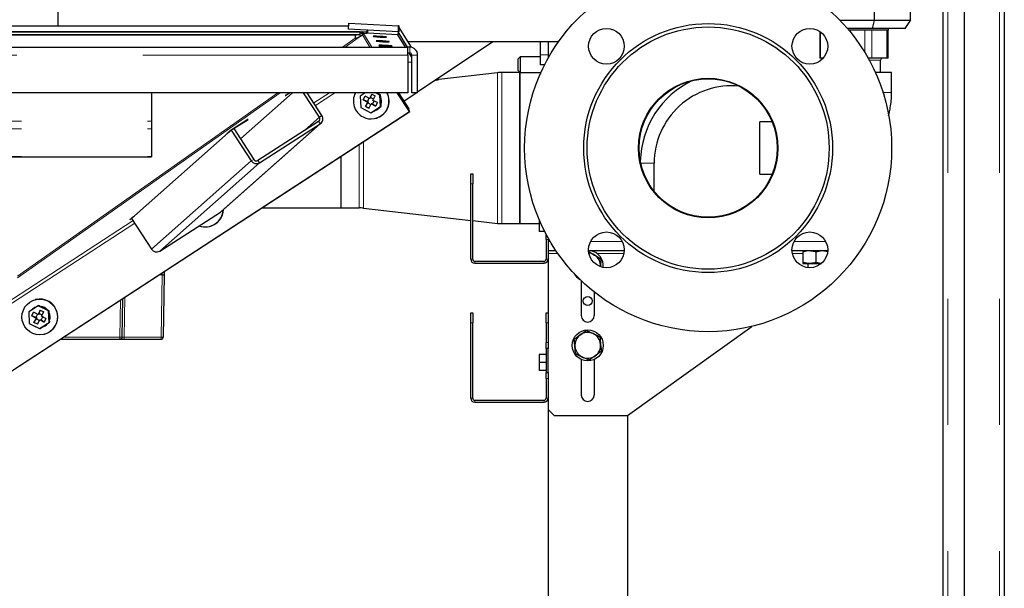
# Model space of a CAD drawing. Header units: millimetres. Extents: x 29 to 247, y 73 to 156.
# Tile 31 of 74: x 118.84 to 128.77, y 78.49 to 84.22. Entities that reach past the tile are written whole.
import ezdxf

# ---------------------------------------------------------------- set-up
doc = ezdxf.new("R2010")
doc.units = ezdxf.units.MM
doc.linetypes.add('PHANTOM', pattern=[12.7, 6.35, -1.27, 1.27, -1.27, 1.27, -1.27])

msp = doc.modelspace()

# ---------------------------------------------------------------- linework, layer by layer
at = {"color": 8, "linetype": 'PHANTOM', "lineweight": 18}
for p, q in [((128.2019, 101.729), (128.2019, 76.6273)), ((128.7219, 101.729), (128.7219, 76.6273)), ((122.2997, 84.0671), (122.2834, 84.0923)), ((122.3551, 84.1153), (122.3535, 84.0853)), ((126.919, 83.8341), (126.919, 84.0976)), ((127.3641, 83.8934), (127.3641, 84.1141)), ((127.4363, 83.8341), (127.4363, 84.1141)), ((127.5867, 83.8341), (127.5867, 84.1141)), ((122.2271, 84.0658), (107.9168, 84.0658)), ((122.1001, 83.9454), (122.2271, 84.0348)), ((122.1252, 83.9454), (122.2794, 84.054)), ((122.2997, 84.0671), (122.3756, 83.9454)), ((122.3121, 84.0808), (122.3965, 83.9454)), ((122.7769, 83.8854), (122.7769, 83.9454)), ((107.3869, 83.8654), (122.7569, 83.8654)), ((122.7969, 83.8654), (122.8569, 83.8654)), ((124.1719, 83.8682), (124.0919, 83.8682)), ((127.5249, 83.8141), (127.41, 83.8141)), ((123.7059, 82.1671), (123.7059, 83.6891)), ((123.6609, 82.1696), (123.6609, 83.6865)), ((118.8219, 81.638), (121.4466, 83.4854)), ((118.8219, 81.6204), (121.4717, 83.4854)), ((121.9667, 83.4854), (121.8092, 83.3829)), ((122.0231, 83.4854), (121.826, 83.3571)), ((109.9719, 83.1999), (120.1719, 83.1999)), ((121.7208, 83.1095), (121.8673, 83.239)), ((121.875, 83.1727), (121.8587, 83.1979)), ((121.8673, 83.239), (121.8921, 83.2549)), ((109.9719, 83.1218), (120.1719, 83.1218)), ((120.8695, 82.2838), (121.875, 83.1727)), ((122.2659, 82.3251), (122.2659, 82.9626)), ((122.311, 82.3225), (122.311, 82.992)), ((109.9719, 82.8446), (120.1719, 82.8446)), ((120.1739, 81.9093), (121.1795, 82.7982)), ((121.1795, 82.7982), (121.2044, 82.8141)), ((121.2455, 82.8049), (121.2618, 82.7797)), ((120.2563, 81.8908), (121.2618, 82.7797)), ((125.1059, 82.7754), (125.1719, 82.7754)), ((125.1719, 82.7754), (125.2419, 82.7754)), ((123.4119, 82.5681), (123.3919, 82.5681)), ((119.9874, 82.1972), (115.3914, 79.2058)), ((120.0042, 82.1713), (115.4102, 79.1812)), ((124.1719, 82.0081), (124.1519, 82.0081)), ((124.1719, 81.9854), (124.1941, 81.9854)), ((124.6007, 81.9854), (124.9206, 81.9854)), ((126.6513, 81.9854), (126.9712, 81.9854)), ((123.4119, 81.8081), (123.3919, 81.8081)), ((124.1519, 81.8081), (124.1719, 81.8081)), ((124.1719, 81.8654), (124.2716, 81.8654)), ((124.6671, 81.8654), (124.9367, 81.8654)), ((126.6352, 81.8654), (126.7419, 81.8654)), ((123.4319, 81.7682), (123.4319, 81.7882)), ((124.1319, 81.7682), (124.1319, 81.7882)), ((120.282, 81.6521), (120.2709, 81.0217)), ((120.2816, 81.6711), (120.282, 81.6521)), ((119.8756, 81.0217), (119.8823, 81.4112)), ((119.8857, 81.4134), (119.8789, 81.0217)), ((119.8989, 81.0217), (119.9059, 81.4266)), ((119.8556, 81.0217), (119.8621, 81.398)), ((123.4119, 81.1682), (123.3919, 81.1682)), ((124.1719, 81.1682), (124.1519, 81.1682)), ((119.2839, 81.0217), (119.8556, 81.0217)), ((119.8556, 81.0021), (119.8556, 81.0217)), ((119.8789, 81.0217), (119.8756, 81.0217)), ((120.2709, 81.0217), (119.8989, 81.0217)), ((120.2709, 81.0217), (120.2709, 81.0021)), ((124.1519, 80.9682), (124.1719, 80.9682)), ((124.1719, 80.6082), (124.1519, 80.6082)), ((123.4119, 80.4082), (123.3919, 80.4082)), ((123.4319, 80.3681), (123.4319, 80.3882)), ((124.1319, 80.3681), (124.1319, 80.3882)), ((124.1519, 80.4082), (124.1719, 80.4082))]:
    msp.add_line(p, q, dxfattribs=at)
at = {"color": 7, "linetype": 'Continuous', "lineweight": 25}
for p, q in [((128.3719, 76.6273), (128.3719, 101.729)), ((128.7719, 101.7181), (128.7719, 76.6382)), ((128.1519, 101.3482), (128.1519, 77.0065)), ((119.2319, 84.158), (119.2319, 84.6454)), ((127.4626, 84.2141), (127.4626, 84.5941)), ((127.8261, 84.2141), (127.8261, 84.5941)), ((122.1598, 84.1249), (122.163, 84.1848)), ((122.163, 84.1848), (122.6622, 84.1582)), ((127.4626, 84.2141), (127.1159, 84.2141)), ((127.4435, 84.1341), (127.4626, 84.2141)), ((127.8261, 84.2141), (127.4626, 84.2141)), ((127.7735, 84.1341), (127.8261, 84.2141)), ((107.8036, 84.098), (122.3403, 84.098)), ((122.2759, 84.098), (107.8679, 84.098)), ((107.9823, 84.158), (122.1616, 84.158)), ((122.3428, 84.1152), (122.1598, 84.1249)), ((122.16, 84.1247), (122.1598, 84.1249)), ((122.2759, 84.068), (122.2759, 84.098)), ((122.2759, 84.0875), (122.2834, 84.0923)), ((122.3052, 84.0727), (122.2958, 84.1012)), ((122.3121, 84.0808), (122.313, 84.098)), ((122.3121, 84.0808), (122.345, 84.0858)), ((122.3413, 84.115), (122.3466, 84.1158)), ((122.345, 84.0858), (122.3466, 84.1158)), ((122.3535, 84.0853), (122.345, 84.0858)), ((122.3551, 84.1153), (122.3466, 84.1158)), ((122.6574, 84.0683), (122.3535, 84.0853)), ((122.659, 84.0983), (122.3551, 84.1153)), ((122.659, 84.0983), (122.6574, 84.0683)), ((122.6622, 84.1582), (122.659, 84.0983)), ((122.7544, 83.9454), (122.659, 84.0983)), ((122.6593, 84.098), (122.6719, 84.098)), ((122.6625, 84.1578), (122.6622, 84.1582)), ((122.6624, 84.158), (122.6719, 84.158)), ((122.6719, 84.098), (122.6719, 84.158)), ((122.7964, 83.943), (122.6719, 84.1426)), ((126.9112, 84.1031), (126.9112, 83.8341)), ((127.4435, 84.1341), (127.1888, 84.1341)), ((127.6059, 84.1141), (127.2058, 84.1141)), ((127.7735, 84.1341), (127.4435, 84.1341)), ((127.6007, 83.8341), (127.6007, 84.1141)), ((127.6059, 84.1141), (127.6059, 84.1341)), ((122.2759, 84.068), (107.8679, 84.068)), ((122.2271, 84.068), (122.2271, 84.0658)), ((122.2271, 84.0626), (122.2388, 84.068)), ((122.2271, 84.0658), (122.2271, 84.0348)), ((122.2704, 84.068), (122.2794, 84.054)), ((122.2794, 84.054), (122.2997, 84.0671)), ((122.3052, 84.0727), (122.3121, 84.0808)), ((122.3099, 84.0738), (122.3052, 84.0727)), ((122.3113, 84.0716), (122.3099, 84.0738)), ((122.4099, 84.0551), (122.4126, 84.0508)), ((122.4128, 84.0554), (122.4126, 84.0508)), ((122.4385, 84.0093), (122.4412, 84.0049)), ((122.4414, 84.0096), (122.4412, 84.0049)), ((122.5424, 84.0438), (122.5397, 84.0482)), ((122.571, 83.998), (122.5683, 84.0023)), ((122.7341, 83.9454), (122.6574, 84.0683)), ((124.2719, 83.9985), (122.7619, 83.9985)), ((123.6148, 83.9985), (122.8569, 83.491)), ((124.0919, 83.9985), (124.0919, 83.8682)), ((124.1719, 83.9985), (124.1719, 83.8322)), ((124.2897, 84.0161), (124.2719, 83.9985)), ((107.3869, 83.9454), (122.7569, 83.9454)), ((122.4671, 83.9634), (122.4698, 83.9591)), ((122.47, 83.9637), (122.4698, 83.9591)), ((122.5996, 83.9522), (122.5969, 83.9565)), ((122.7569, 83.8654), (122.7569, 83.9454)), ((122.7769, 83.9454), (122.7569, 83.9454)), ((122.7769, 83.8854), (122.7569, 83.8854)), ((122.7569, 83.8654), (122.7569, 83.4854)), ((122.7569, 83.7968), (122.7969, 83.7946)), ((122.7969, 83.8446), (122.7715, 83.8854)), ((122.7969, 83.4854), (122.7969, 83.8654)), ((122.8569, 83.4854), (122.8569, 83.8654)), ((123.8919, 83.8481), (123.8719, 83.8282)), ((123.8719, 83.7082), (123.8719, 83.8282)), ((124.0919, 83.8481), (123.8919, 83.8481)), ((123.8919, 83.8481), (123.8919, 83.6881)), ((124.0919, 83.8682), (124.0919, 83.7682)), ((126.919, 83.8341), (126.9112, 83.8341)), ((126.946, 83.8341), (126.919, 83.8341)), ((127.4363, 83.8341), (127.3989, 83.8341)), ((127.5867, 83.8341), (127.4363, 83.8341)), ((127.5249, 83.6881), (127.5249, 83.8141)), ((127.6007, 83.8341), (127.5867, 83.8341)), ((123.8859, 83.6891), (123.7059, 83.6891)), ((123.8719, 83.7082), (123.8919, 83.6881)), ((123.891, 83.6891), (123.8859, 83.6891)), ((123.8859, 82.1671), (123.8859, 83.6891)), ((123.8859, 83.6891), (123.8859, 82.9281)), ((123.8919, 83.6881), (124.0993, 83.6881)), ((124.1377, 83.7682), (124.0919, 83.7682)), ((127.6359, 83.6881), (127.4726, 83.6881)), ((127.6359, 83.4881), (127.6359, 83.6881)), ((123.6609, 83.6865), (123.0706, 83.6196)), ((122.7569, 83.4854), (107.3869, 83.4854)), ((120.1719, 83.4854), (120.1719, 83.1999)), ((121.0697, 83.0221), (121.5938, 83.4854)), ((121.5674, 83.4854), (121.5226, 83.4568)), ((121.5226, 83.4568), (121.5253, 83.4591)), ((121.5253, 83.4591), (121.5663, 83.4854)), ((121.8673, 83.239), (121.7076, 83.4854)), ((121.8921, 83.2549), (121.7428, 83.4854)), ((122.3282, 83.4854), (122.2772, 83.4523)), ((122.2772, 83.4523), (122.2834, 83.337)), ((122.3082, 83.414), (122.3263, 83.4496)), ((122.3082, 83.414), (122.353, 83.391)), ((122.3499, 83.3971), (122.3082, 83.414)), ((122.3711, 83.4267), (122.3263, 83.4496)), ((122.353, 83.391), (122.3302, 83.3462)), ((122.3662, 83.4292), (122.3499, 83.3971)), ((122.3499, 83.3971), (122.3588, 83.3925)), ((122.3588, 83.3925), (122.353, 83.391)), ((122.3588, 83.3925), (122.3542, 83.3836)), ((122.3939, 83.4715), (122.3711, 83.4267)), ((122.3768, 83.4281), (122.3711, 83.4267)), ((122.3813, 83.437), (122.3768, 83.4281)), ((122.3813, 83.437), (122.3939, 83.4715)), ((122.4129, 83.4209), (122.3813, 83.437)), ((122.3939, 83.4715), (122.4294, 83.4534)), ((122.4032, 83.3698), (122.4195, 83.4019)), ((122.4066, 83.4085), (122.4294, 83.4534)), ((122.4514, 83.3855), (122.4066, 83.4085)), ((122.4763, 83.4625), (122.4316, 83.4854)), ((122.46, 83.4759), (122.4414, 83.4854)), ((122.4828, 83.4642), (122.46, 83.4759)), ((122.4763, 83.4625), (122.4828, 83.4642)), ((122.4824, 83.3472), (122.4763, 83.4625)), ((122.4842, 83.4385), (122.4828, 83.4642)), ((122.4876, 83.3746), (122.4842, 83.4385)), ((122.7751, 83.295), (122.6519, 83.4854)), ((122.7775, 83.2956), (122.6547, 83.4854)), ((122.655, 83.4854), (122.7615, 83.321)), ((122.7714, 83.3235), (122.6665, 83.4854)), ((122.8486, 83.4854), (122.7216, 83.4004)), ((122.8569, 83.4854), (122.7969, 83.4854)), ((115.5648, 78.602), (122.7751, 83.295)), ((115.5673, 78.6026), (122.7775, 83.2956)), ((122.2834, 83.337), (122.3859, 83.2845)), ((122.3302, 83.3462), (122.3542, 83.3836)), ((122.3658, 83.328), (122.3302, 83.3462)), ((122.3542, 83.3836), (122.3858, 83.3675)), ((122.3658, 83.328), (122.3886, 83.3729)), ((122.3859, 83.2845), (122.4824, 83.3472)), ((122.3943, 83.3743), (122.3886, 83.3729)), ((122.3886, 83.3729), (122.4333, 83.3499)), ((122.3925, 83.2861), (122.414, 83.3001)), ((122.3943, 83.3743), (122.4032, 83.3698)), ((122.4333, 83.3499), (122.4032, 83.3698)), ((122.414, 83.3001), (122.4675, 83.3349)), ((122.414, 83.3001), (122.4141, 83.3002)), ((122.4514, 83.3855), (122.4333, 83.3499)), ((122.4675, 83.3349), (122.489, 83.3489)), ((122.4824, 83.3472), (122.489, 83.3489)), ((122.489, 83.3489), (122.4876, 83.3746)), ((122.7615, 83.321), (122.7612, 83.3208)), ((122.7615, 83.321), (122.7714, 83.3235)), ((122.7714, 83.3235), (122.763, 83.3181)), ((122.7775, 83.2956), (122.7751, 83.295)), ((120.1719, 83.1999), (120.1719, 83.1218)), ((120.9645, 83.1004), (121.1468, 83.2172)), ((121.1441, 83.2148), (120.9784, 83.1086)), ((121.1438, 83.2153), (121.1441, 83.2148)), ((121.1468, 83.2172), (121.1441, 83.2148)), ((121.2455, 82.8049), (121.8587, 83.1979)), ((122.3859, 83.2845), (122.3925, 83.2861)), ((122.4328, 83.2275), (122.4352, 83.2281)), ((126.4309, 83.1925), (126.3059, 83.1925)), ((126.3059, 82.6637), (126.3059, 83.1925)), ((119.9729, 82.2197), (120.9784, 83.1086)), ((120.1719, 83.1218), (120.1719, 82.8446)), ((120.8766, 82.2892), (121.8822, 83.1781)), ((120.935, 83.0743), (120.9645, 83.1004)), ((120.9784, 83.1086), (120.9516, 83.0849)), ((120.9781, 83.1091), (120.9784, 83.1086)), ((121.0033, 83.1246), (120.9784, 83.1086)), ((120.9784, 83.1086), (121.1795, 82.7982)), ((121.0033, 83.1246), (121.2044, 82.8141)), ((121.2618, 82.7797), (121.875, 83.1727)), ((120.9516, 83.0849), (120.935, 83.0743)), ((120.9499, 83.0875), (120.9516, 83.0849)), ((123.8859, 82.9281), (123.8859, 82.1671)), ((109.9719, 82.8402), (120.1719, 82.8402)), ((120.1719, 82.8446), (120.1719, 82.8402)), ((122.0859, 82.3251), (122.0859, 82.8455)), ((125.2419, 82.4923), (125.2419, 82.7754)), ((123.3919, 82.6681), (123.4119, 82.6681)), ((123.3919, 82.5681), (123.3919, 82.6681)), ((123.4119, 82.6681), (123.4119, 82.5681)), ((126.3059, 82.6637), (126.4309, 82.6637)), ((123.3919, 81.8081), (123.3919, 82.5681)), ((123.4119, 81.8081), (123.4119, 82.5681)), ((121.2864, 82.3251), (122.0859, 82.3251)), ((122.0859, 82.3251), (122.2659, 82.3251)), ((122.311, 82.3225), (123.3919, 82.2001)), ((119.9536, 82.2067), (119.9831, 82.2328)), ((119.9732, 82.2192), (119.9536, 82.2067)), ((119.9712, 82.2223), (119.9729, 82.2197)), ((119.9729, 82.2197), (120.1739, 81.9093)), ((119.9831, 82.2328), (119.9997, 82.2434)), ((120.2563, 81.8908), (120.8695, 82.2838)), ((120.8695, 82.2838), (120.8766, 82.2892)), ((124.0819, 82.2077), (124.0819, 82.1681)), ((120.7619, 82.14), (120.7644, 82.1406)), ((123.4119, 82.1978), (123.6609, 82.1696)), ((123.7059, 82.1671), (123.8859, 82.1671)), ((123.8859, 82.1671), (124.0819, 82.1671)), ((124.0992, 82.1681), (124.0819, 82.1681)), ((124.0819, 82.1681), (124.0819, 82.0882)), ((124.1376, 82.0882), (124.0819, 82.0882)), ((124.1519, 82.0081), (124.1519, 82.0606)), ((124.1519, 82.0081), (124.1519, 81.8081)), ((124.1719, 82.0239), (124.1719, 82.0081)), ((124.1719, 82.0081), (124.1719, 81.8081)), ((124.1719, 81.8954), (124.251, 81.8954)), ((124.1719, 81.8081), (124.1719, 81.2682)), ((124.5778, 81.8905), (124.6413, 81.8505)), ((124.5808, 81.8954), (124.9405, 81.8954)), ((124.7048, 81.8104), (124.7018, 81.7354)), ((126.6314, 81.8954), (126.9911, 81.8954)), ((126.7419, 81.8838), (126.7419, 81.777)), ((126.8719, 81.8838), (126.9369, 81.8954)), ((126.8719, 81.8838), (126.8719, 81.777)), ((123.4319, 81.7882), (124.1319, 81.7882)), ((123.4319, 81.7682), (124.1319, 81.7682)), ((124.7017, 81.7327), (124.7018, 81.7354)), ((126.7419, 81.777), (126.7419, 81.7654)), ((126.7419, 81.7654), (126.8069, 81.7654)), ((126.7919, 81.7654), (126.7919, 81.7238)), ((126.8069, 81.7654), (126.9276, 81.7654)), ((126.9256, 81.7667), (126.8719, 81.777)), ((120.282, 81.6521), (120.2524, 81.6521)), ((120.3019, 81.6521), (120.2909, 81.0217)), ((120.3014, 81.684), (120.3019, 81.6521)), ((124.5069, 81.5914), (124.5069, 81.2405)), ((124.6369, 81.4781), (124.6369, 81.2405)), ((119.0321, 81.3401), (118.9356, 81.2773)), ((119.0041, 81.4019), (119.0017, 81.4012)), ((119.0321, 81.3401), (119.0386, 81.3417)), ((119.1347, 81.2876), (119.0321, 81.3401)), ((119.0615, 81.33), (119.0386, 81.3417)), ((119.1184, 81.3009), (119.0615, 81.33)), ((118.9356, 81.2773), (118.9417, 81.162)), ((118.9666, 81.239), (118.9847, 81.2746)), ((118.9666, 81.239), (119.0114, 81.2161)), ((119.0083, 81.2221), (118.9666, 81.239)), ((119.0295, 81.2517), (118.9847, 81.2746)), ((119.0114, 81.2161), (118.9886, 81.1712)), ((118.9886, 81.1712), (119.0126, 81.2086)), ((119.0245, 81.2542), (119.0083, 81.2221)), ((119.0083, 81.2221), (119.0171, 81.2175)), ((119.0171, 81.2175), (119.0114, 81.2161)), ((119.0171, 81.2175), (119.0126, 81.2086)), ((119.0126, 81.2086), (119.0442, 81.1925)), ((119.0522, 81.2966), (119.0295, 81.2517)), ((119.0352, 81.2531), (119.0295, 81.2517)), ((119.0397, 81.262), (119.0352, 81.2531)), ((119.0397, 81.262), (119.0522, 81.2966)), ((119.0713, 81.2459), (119.0397, 81.262)), ((119.0522, 81.2966), (119.0878, 81.2784)), ((119.0616, 81.1948), (119.0778, 81.2269)), ((119.065, 81.2335), (119.0878, 81.2784)), ((119.1098, 81.2106), (119.065, 81.2335)), ((119.1098, 81.2106), (119.0917, 81.1749)), ((119.1412, 81.2892), (119.1184, 81.3009)), ((119.1347, 81.2876), (119.1412, 81.2892)), ((119.1408, 81.1723), (119.1347, 81.2876)), ((119.1426, 81.2636), (119.1412, 81.2892)), ((119.146, 81.1996), (119.1426, 81.2636)), ((123.3919, 81.2682), (123.4119, 81.2682)), ((123.3919, 81.1682), (123.3919, 81.2682)), ((123.4119, 81.2682), (123.4119, 81.1682)), ((124.1519, 81.2682), (124.1719, 81.2682)), ((124.1519, 81.1682), (124.1519, 81.2682)), ((124.1719, 81.2682), (124.1719, 81.1682)), ((118.9417, 81.162), (119.0443, 81.1095)), ((119.0242, 81.153), (118.9886, 81.1712)), ((119.0242, 81.153), (119.0469, 81.1979)), ((119.0443, 81.1095), (119.1408, 81.1723)), ((119.0443, 81.1095), (119.0509, 81.1112)), ((119.0527, 81.1993), (119.0469, 81.1979)), ((119.0469, 81.1979), (119.0917, 81.1749)), ((119.0509, 81.1112), (119.0724, 81.1251)), ((119.0527, 81.1993), (119.0616, 81.1948)), ((119.0917, 81.1749), (119.0616, 81.1948)), ((119.0723, 81.1251), (119.0725, 81.1252)), ((119.0724, 81.1251), (119.1259, 81.16)), ((119.1259, 81.16), (119.1473, 81.1739)), ((119.1408, 81.1723), (119.1473, 81.1739)), ((119.1473, 81.1739), (119.146, 81.1996)), ((123.3919, 80.4082), (123.3919, 81.1682)), ((123.4119, 80.4082), (123.4119, 81.1682)), ((124.1519, 81.1682), (124.1519, 80.9682)), ((124.1719, 81.1682), (124.1719, 80.9682)), ((124.9719, 80.2355), (126.2258, 81.1311)), ((119.0911, 81.0525), (119.0936, 81.0531)), ((124.4356, 81.0033), (124.4969, 81.0466)), ((124.5582, 81.09), (124.6263, 81.0586)), ((119.2537, 81.0021), (119.8556, 81.0021)), ((119.8556, 81.0021), (119.8589, 81.0021)), ((119.8989, 81.0021), (120.2709, 81.0021)), ((124.1519, 80.9082), (124.1519, 80.9682)), ((124.1719, 80.9082), (124.1519, 80.9082)), ((124.1519, 80.9082), (124.1519, 80.6682)), ((124.1719, 80.9682), (124.1719, 80.9082)), ((124.1719, 80.6682), (124.1719, 80.9082)), ((124.0819, 80.8482), (124.0819, 80.7682)), ((124.1519, 80.8482), (124.0819, 80.8482)), ((124.5857, 80.791), (124.5176, 80.8224)), ((124.7083, 80.8777), (124.647, 80.8344)), ((124.1519, 80.7682), (124.0819, 80.7682)), ((124.0819, 80.7682), (124.0819, 80.6881)), ((124.5069, 80.7976), (124.5069, 80.4405)), ((124.6369, 80.7976), (124.6369, 80.4405)), ((124.1519, 80.6881), (124.0819, 80.6881)), ((124.1519, 80.6682), (124.1719, 80.6682)), ((124.1519, 80.6082), (124.1519, 80.6682)), ((124.1719, 80.6682), (124.1719, 80.6082)), ((124.1519, 80.6082), (124.1519, 80.4082)), ((124.1719, 80.6082), (124.1719, 80.4082)), ((123.4319, 80.3882), (124.1319, 80.3882)), ((123.4319, 80.3681), (124.1319, 80.3681)), ((124.1719, 80.4082), (124.1719, 80.2955)), ((124.1719, 80.2955), (124.2319, 80.2355)), ((124.1719, 80.2955), (124.1719, 78.1682)), ((124.2319, 80.2355), (124.9719, 80.2355)), ((124.9719, 80.2355), (124.9719, 78.1682))]:
    msp.add_line(p, q, dxfattribs=at)
at = {"color": 7, "linetype": 'Continuous', "lineweight": 25, "flags": 128}
for points in [[(122.46, 83.4759), (122.454, 83.4814), (122.449, 83.4854)], [(122.4641, 83.4738), (122.458, 83.4798), (122.4512, 83.4854)]]:
    msp.add_lwpolyline(points, dxfattribs=at)
at = {"color": 7, "linetype": 'Continuous', "lineweight": 25}
for centre, radius in [((125.7859, 82.9281), 1.85), ((125.7859, 82.9281), 1.2546), ((125.7859, 82.9281), 1.22), ((124.7606, 83.9534), 0.18), ((126.8113, 83.9534), 0.18), ((125.7859, 82.9281), 0.703), ((125.7859, 82.9281), 0.697), ((124.7606, 81.9028), 0.18), ((126.8113, 81.9028), 0.18), ((119.047, 81.2266), 0.1797), ((124.5719, 81.3882), 0.045), ((124.5719, 80.9405), 0.157)]:
    msp.add_circle(centre, radius, dxfattribs=at)
for centre, radius, start, end in [((122.3164, 84.0413), 0.0607, 110.96679, 122.86215), ((122.316, 84.0419), 0.03, 99.09287, 122.9426), ((122.4157, 82.9448), 1.1103, 83.58782, 90.29923), ((122.5366, 85.1537), 1.1098, 263.58741, 270.30162), ((122.4443, 82.8998), 1.1095, 83.58545, 90.30159), ((122.5652, 85.1085), 1.1106, 263.58958, 270.29945), ((122.4729, 82.8528), 1.1107, 83.59, 90.29926), ((122.5937, 85.0616), 1.1095, 263.58534, 270.3017), ((122.7769, 83.8654), 0.08, 0, 90), ((122.7769, 83.8654), 0.02, 0, 90), ((127.5449, 83.8141), 0.02, 90, 180), ((123.7059, 83.2891), 0.4, 90, 96.46264), ((126.0219, 82.7754), 0.92, 115.30895, 178.89075), ((126.0219, 82.7754), 0.78, 84.47135, 180), ((122.389, 83.4021), 0.1804, 152.50426, 242.84815), ((122.3881, 83.4015), 0.1795, 243.02497, 27.87331), ((122.3864, 83.4019), 0.1046, 126.98479, 137.10956), ((122.3901, 83.4022), 0.1798, 284.52102, 27.56218), ((122.3873, 83.4017), 0.1053, 342.58166, 23.49267), ((122.3857, 83.4013), 0.1053, 345.34203, 20.72907), ((122.3867, 83.4013), 0.1049, 237.27411, 248.5202), ((122.3865, 83.4009), 0.1044, 285.26079, 320.85729), ((122.3881, 83.4013), 0.1044, 284.40983, 321.80111), ((121.8426, 83.2227), 0.0296, 303.05216, 33.4333), ((121.8427, 83.2223), 0.0592, 303.0583, 33.42782), ((121.23, 82.8304), 0.0599, 212.54216, 302.16175), ((121.2296, 82.8302), 0.0299, 212.54385, 302.16251), ((120.7174, 82.3136), 0.1792, 249.3793, 357.80662), ((120.7196, 82.3144), 0.1795, 284.46365, 358.25673), ((122.2659, 81.9251), 0.4, 83.53736, 90), ((123.7059, 82.5671), 0.4, 263.53736, 270), ((120.2244, 81.9415), 0.0599, 212.54132, 302.16188), ((123.4319, 81.8081), 0.04, 180, 270), ((123.4319, 81.8081), 0.02, 180, 270), ((124.1319, 81.8081), 0.04, 270, 0), ((124.1319, 81.8081), 0.02, 270, 0), ((124.5719, 81.7405), 0.13, 57.75565, 84.8345), ((124.5719, 81.7405), 0.157, 354.58592, 80.56494), ((124.5719, 81.7405), 0.13, 357.75565, 57.75565), ((124.5719, 81.7405), 0.157, 207.92966, 239.90268), ((119.0484, 81.2274), 0.18, 284.54226, 104.23813), ((119.0446, 81.2271), 0.1044, 109.68127, 136.4324), ((119.0461, 81.2271), 0.1048, 43.22496, 82.56381), ((119.0445, 81.2267), 0.1048, 45.13849, 80.64916), ((119.0457, 81.2267), 0.1053, 342.57685, 23.49729), ((119.0441, 81.2263), 0.1053, 345.33917, 20.7362), ((124.5719, 81.2405), 0.065, 180, 0), ((119.0448, 81.2258), 0.1043, 237.23657, 248.55169), ((119.0449, 81.2258), 0.1044, 285.25311, 320.86498), ((119.0466, 81.2262), 0.1043, 284.39158, 321.81936), ((120.2709, 81.0221), 0.02, 270, 359), ((124.5719, 80.9405), 0.13, 125.26934, 185.26934), ((124.5719, 80.9405), 0.13, 65.26934, 125.26934), ((124.5719, 80.9405), 0.13, 5.26934, 65.26934), ((124.5719, 80.9405), 0.13, 185.26934, 245.26934), ((124.5719, 80.9405), 0.13, 305.26934, 5.26934), ((124.5719, 80.9405), 0.13, 245.26934, 305.26934), ((124.5719, 80.4405), 0.065, 180, 0), ((123.4319, 80.4082), 0.04, 180, 270), ((123.4319, 80.4082), 0.02, 180, 270), ((124.1319, 80.4082), 0.02, 270, 0), ((124.1319, 80.4082), 0.04, 270, 0)]:
    msp.add_arc(centre, radius, start, end, dxfattribs=at)
for points, knots in [([(122.2271, 84.0348), (122.2363, 84.0365), (122.2547, 84.0398), (122.2712, 84.0493), (122.2794, 84.054)], [0, 0, 0, 0, 0.500021, 1, 1, 1, 1]), ([(123.0388, 83.6128), (123.0415, 83.6133), (123.0518, 83.6152), (123.064, 83.618), (123.0721, 83.6199), (123.0709, 83.6196), (123.0706, 83.6195)], [0, 0, 0, 0, 0.130887, 0.503047, 0.87548, 1, 1, 1, 1]), ([(127.6037, 83.254), (127.6059, 83.2618), (127.6137, 83.2883), (127.6239, 83.3386), (127.6339, 83.4089), (127.6352, 83.4604), (127.6359, 83.4881)], [0, 0, 0, 0, 0.102415, 0.349037, 0.649539, 1, 1, 1, 1]), ([(124.6413, 81.8505), (124.6428, 81.8495), (124.6642, 81.836), (124.6853, 81.8227), (124.7048, 81.8104)], [0, 0, 0, 0, 0.0702098, 1, 1, 1, 1]), ([(126.7419, 81.8838), (126.7581, 81.8885), (126.7796, 81.8947), (126.8016, 81.8952), (126.8069, 81.8954)], [0, 0, 0, 0, 0.755628, 1, 1, 1, 1]), ([(126.7419, 81.8954), (126.7419, 81.8954), (126.7419, 81.8952), (126.7419, 81.8893), (126.7419, 81.8838)], [0, 0, 0, 0, 0.070215, 1, 1, 1, 1]), ([(126.8069, 81.8954), (126.824, 81.894), (126.846, 81.8922), (126.8671, 81.8853), (126.8719, 81.8838)], [0, 0, 0, 0, 0.7731166, 1, 1, 1, 1]), ([(126.9369, 81.8954), (126.9385, 81.8954), (126.9557, 81.8953), (126.9726, 81.8907), (126.988, 81.8864)], [0, 0, 0, 0, 0.089431, 1, 1, 1, 1]), ([(126.8069, 81.7654), (126.8016, 81.7655), (126.7796, 81.7661), (126.7581, 81.7723), (126.7419, 81.777)], [0, 0, 0, 0, 0.244372, 1, 1, 1, 1]), ([(126.8719, 81.777), (126.8671, 81.7754), (126.846, 81.7686), (126.824, 81.7668), (126.8069, 81.7654)], [0, 0, 0, 0, 0.2268834, 1, 1, 1, 1]), ([(120.282, 81.6521), (120.2833, 81.6521), (120.286, 81.6521), (120.291, 81.6521), (120.2964, 81.6521), (120.3001, 81.6521), (120.3017, 81.6521), (120.3019, 81.6521), (120.3019, 81.6521)], [0, 0, 0, 0, 0.130364, 0.257402, 0.500033, 0.742642, 0.869632, 1, 1, 1, 1]), ([(119.8756, 81.0217), (119.8752, 81.0191), (119.8745, 81.014), (119.8699, 81.0075), (119.8633, 81.0029), (119.8582, 81.0024), (119.8556, 81.0021)], [0, 0, 0, 0, 0.250012, 0.500045, 0.750004, 1, 1, 1, 1]), ([(124.4969, 81.0466), (124.4983, 81.0477), (124.519, 81.0623), (124.5393, 81.0766), (124.5582, 81.09)], [0, 0, 0, 0, 0.070222, 1, 1, 1, 1]), ([(124.6263, 81.0586), (124.628, 81.0578), (124.651, 81.0472), (124.6735, 81.0368), (124.6945, 81.0272)], [0, 0, 0, 0, 0.070212, 1, 1, 1, 1]), ([(124.6945, 81.0272), (124.695, 81.0223), (124.6972, 80.998), (124.6995, 80.9727), (124.7014, 80.9524)], [0, 0, 0, 0, 0.201203, 1, 1, 1, 1]), ([(119.8624, 81.0021), (119.8634, 81.0021), (119.8656, 81.0021), (119.8706, 81.0021), (119.8769, 81.0021), (119.8862, 81.0021), (119.8939, 81.0021), (119.8989, 81.0021)], [0, 0, 0, 0, 0.148182, 0.324295, 0.500139, 0.676196, 1, 1, 1, 1]), ([(124.4425, 80.9286), (124.4406, 80.9488), (124.4383, 80.9741), (124.4361, 80.9984), (124.4356, 81.0033)], [0, 0, 0, 0, 0.7988035, 1, 1, 1, 1]), ([(124.4494, 80.8538), (124.4476, 80.873), (124.4454, 80.8976), (124.443, 80.9229), (124.4425, 80.9286)], [0, 0, 0, 0, 0.7758407, 1, 1, 1, 1]), ([(124.7014, 80.9524), (124.7019, 80.9468), (124.7043, 80.9215), (124.7065, 80.8968), (124.7083, 80.8777)], [0, 0, 0, 0, 0.224184, 1, 1, 1, 1]), ([(124.5176, 80.8224), (124.5159, 80.8232), (124.4929, 80.8338), (124.4704, 80.8442), (124.4494, 80.8538)], [0, 0, 0, 0, 0.07021, 1, 1, 1, 1]), ([(124.647, 80.8344), (124.6456, 80.8333), (124.6249, 80.8187), (124.6046, 80.8044), (124.5857, 80.791)], [0, 0, 0, 0, 0.0701984, 1, 1, 1, 1])]:
    msp.add_open_spline(points, degree=3, knots=knots, dxfattribs=at)
at = {"color": 8, "linetype": 'PHANTOM', "lineweight": 18}
for points, knots in [([(127.6359, 83.4881), (127.6346, 83.4881), (127.6318, 83.4881), (127.6088, 83.4881), (127.5802, 83.4881), (127.5547, 83.4881), (127.5455, 83.4881)], [0, 0, 0, 0, 0.281058, 0.562109, 0.84317, 1, 1, 1, 1]), ([(119.8556, 81.0217), (119.8582, 81.0217), (119.8634, 81.0216), (119.87, 81.0216), (119.8746, 81.0216), (119.8752, 81.0217), (119.8756, 81.0217)], [0, 0, 0, 0, 0.249982, 0.500002, 0.750005, 1, 1, 1, 1]), ([(119.8589, 81.0021), (119.8615, 81.0024), (119.8667, 81.0029), (119.8733, 81.0075), (119.8779, 81.014), (119.8786, 81.0191), (119.8789, 81.0217)], [0, 0, 0, 0, 0.249997, 0.499955, 0.749988, 1, 1, 1, 1]), ([(119.8989, 81.0217), (119.8963, 81.0217), (119.8911, 81.0216), (119.8845, 81.0216), (119.8799, 81.0216), (119.8792, 81.0217), (119.8789, 81.0217)], [0, 0, 0, 0, 0.25006, 0.500002, 0.749981, 1, 1, 1, 1]), ([(119.8989, 81.0217), (119.8989, 81.0191), (119.8989, 81.014), (119.8989, 81.0075), (119.8989, 81.0029), (119.8989, 81.0024), (119.8989, 81.0021)], [0, 0, 0, 0, 0.250002, 0.500031, 0.750014, 1, 1, 1, 1]), ([(120.2709, 81.0217), (120.2736, 81.0217), (120.2788, 81.0216), (120.2854, 81.0216), (120.29, 81.0216), (120.2906, 81.0217), (120.2909, 81.0217)], [0, 0, 0, 0, 0.249996, 0.500026, 0.750004, 1, 1, 1, 1])]:
    msp.add_open_spline(points, degree=3, knots=knots, dxfattribs=at)

doc.saveas('drawing.dxf')
